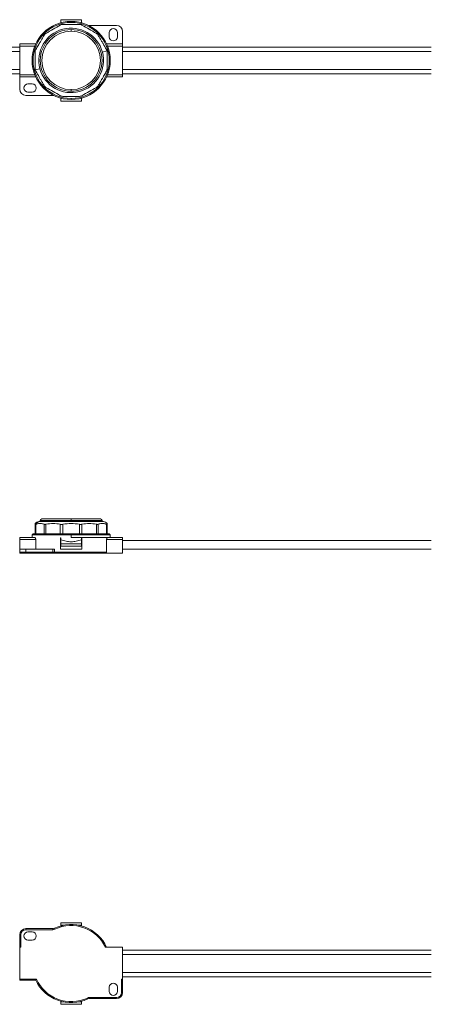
# Model space of a CAD drawing. Header units: millimetres. Extents: x -445 to 1926, y -59 to 420.
# Tile 16 of 44: x 87 to 287, y -59 to 420. Entities that reach past the tile are written whole.
import ezdxf

# ---------------------------------------------------------------- set-up
doc = ezdxf.new("R2010")
doc.units = ezdxf.units.MM
doc.linetypes.add('SLD-Solid', pattern=[0])

msp = doc.modelspace()

# ---------------------------------------------------------------- linework, layer by layer
at = {"color": 7, "linetype": 'SLD-Solid', "lineweight": 18}
for p, q in [((106.81, 419.94), (116.81, 419.94)), ((106.81, 418.49), (106.81, 419.94)), ((106.89, 418.49), (106.81, 418.49)), ((106.81, 418.47), (106.81, 418.49)), ((111.81, 418.64), (111.81, 419.14)), ((116.81, 418.49), (116.74, 418.49)), ((116.81, 419.94), (116.81, 418.49)), ((116.81, 418.49), (116.81, 418.47)), ((120.76, 417.14), (133.81, 417.14)), ((111.81, 414.34), (111.81, 415.14)), ((130.31, 413.64), (130.31, 411.64)), ((134.31, 411.64), (134.31, 413.64)), ((136.81, 414.14), (136.81, 408.14)), ((94.58, 408.14), (86.81, 408.14)), ((86.81, 407.14), (86.81, 408.14)), ((86.81, 407.14), (86.81, 393.14)), ((94.15, 407.14), (86.81, 407.14)), ((136.81, 408.14), (129.05, 408.14)), ((136.81, 407.14), (129.48, 407.14)), ((136.81, 408.14), (136.81, 407.14)), ((136.81, 407.14), (136.81, 393.14)), ((86.81, 406.64), (-63.19, 406.64)), ((86.81, 404.52), (-63.19, 404.52)), ((126.97, 404.2), (129.23, 404.81)), ((286.81, 406.64), (136.81, 406.64)), ((286.81, 404.52), (136.81, 404.52)), ((86.81, 395.77), (-63.19, 395.77)), ((-63.19, 393.64), (86.81, 393.64)), ((94.15, 393.14), (86.81, 393.14)), ((86.81, 392.14), (86.81, 393.14)), ((96.66, 396.08), (94.4, 395.48)), ((136.81, 393.14), (129.48, 393.14)), ((286.81, 395.77), (136.81, 395.77)), ((136.81, 393.64), (286.81, 393.64)), ((136.81, 393.14), (136.81, 392.14)), ((94.58, 392.14), (86.81, 392.14)), ((86.84, 386.14), (86.84, 392.14)), ((92.84, 388.7), (90.84, 388.7)), ((136.81, 392.14), (129.05, 392.14)), ((102.87, 383.14), (89.84, 383.14)), ((90.84, 384.7), (92.84, 384.7)), ((111.81, 385.94), (111.81, 385.14)), ((106.81, 381.81), (106.81, 381.79)), ((106.81, 381.79), (106.89, 381.79)), ((106.81, 380.34), (106.81, 381.79)), ((116.81, 380.34), (106.81, 380.34)), ((111.81, 381.64), (111.81, 381.14)), ((116.74, 381.79), (116.81, 381.79)), ((116.81, 381.79), (116.81, 381.81)), ((116.81, 381.79), (116.81, 380.34)), ((94.31, 169.96), (94.31, 174.53)), ((94.65, 169.96), (94.65, 174.53)), ((96.12, 175.96), (96.66, 175.96)), ((96.66, 175.96), (127.5, 175.96)), ((96.81, 176.36), (96.81, 175.96)), ((96.81, 176.36), (111.81, 176.36)), ((97.61, 177.16), (111.81, 177.16)), ((98.67, 169.96), (98.67, 174.53)), ((99.58, 169.96), (99.58, 174.53)), ((106.55, 169.96), (106.55, 174.53)), ((107.8, 169.96), (107.8, 174.53)), ((111.81, 177.16), (111.81, 176.36)), ((111.81, 177.16), (126.01, 177.16)), ((111.81, 175.96), (111.81, 176.36)), ((111.81, 176.36), (126.81, 176.36)), ((115.83, 169.96), (115.83, 174.53)), ((117.08, 169.96), (117.08, 174.53)), ((124.05, 169.96), (124.05, 174.53)), ((124.96, 169.96), (124.96, 174.53)), ((126.81, 175.96), (126.81, 176.36)), ((128.98, 169.96), (128.98, 174.53)), ((129.31, 169.96), (129.31, 174.53)), ((86.81, 167.16), (86.81, 168.16)), ((94.15, 168.16), (86.81, 168.16)), ((93.31, 169.96), (92.81, 169.46)), ((92.81, 169.46), (92.81, 168.16)), ((92.81, 169.46), (111.81, 169.46)), ((111.81, 169.96), (93.31, 169.96)), ((106.56, 162.58), (106.56, 167.83)), ((106.81, 167.83), (106.81, 166.96)), ((111.81, 169.96), (130.31, 169.96)), ((111.81, 169.96), (111.81, 169.46)), ((111.81, 168.16), (111.81, 169.46)), ((111.81, 169.46), (130.81, 169.46)), ((111.81, 168.16), (129.48, 168.16)), ((116.81, 167.83), (116.81, 166.96)), ((117.06, 162.58), (117.06, 167.83)), ((136.81, 168.16), (129.48, 168.16)), ((130.81, 169.46), (130.31, 169.96)), ((130.81, 168.16), (130.81, 169.46)), ((136.81, 168.16), (136.81, 167.16)), ((94.58, 167.16), (86.81, 167.16)), ((86.81, 167.16), (86.81, 160.46)), ((94.58, 162.46), (94.58, 167.16)), ((106.81, 164.96), (106.81, 166.96)), ((106.81, 166.96), (106.89, 166.96)), ((116.81, 164.96), (106.81, 164.96)), ((106.81, 163.96), (106.81, 164.96)), ((106.81, 163.96), (116.81, 163.96)), ((116.74, 166.96), (116.81, 166.96)), ((116.81, 166.96), (116.81, 164.96)), ((116.81, 163.96), (116.81, 164.96)), ((129.05, 160.96), (129.05, 167.16)), ((136.81, 167.16), (129.05, 167.16)), ((136.81, 167.16), (136.81, 160.46)), ((286.81, 166.71), (136.81, 166.71)), ((87.34, 160.46), (86.81, 160.46)), ((86.84, 160.96), (86.84, 162.46)), ((86.84, 162.46), (89.84, 162.46)), ((89.84, 160.96), (86.84, 160.96)), ((87.34, 160.46), (86.84, 160.96)), ((89.84, 160.46), (87.34, 160.46)), ((89.84, 160.96), (89.84, 162.46)), ((102.87, 162.46), (89.84, 162.46)), ((89.84, 160.46), (89.84, 160.96)), ((102.87, 160.96), (89.84, 160.96)), ((102.87, 160.46), (89.84, 160.46)), ((102.87, 160.96), (102.87, 162.46)), ((102.87, 162.46), (103.72, 162.46)), ((102.87, 160.46), (102.87, 160.96)), ((103.72, 160.96), (102.87, 160.96)), ((103.93, 160.46), (102.87, 160.46)), ((103.72, 160.96), (103.72, 162.46)), ((129.05, 160.96), (103.72, 160.96)), ((103.93, 160.46), (103.72, 160.96)), ((128.5, 160.46), (103.93, 160.46)), ((106.69, 162.46), (116.94, 162.46)), ((128.5, 160.46), (129.05, 160.96)), ((136.81, 160.46), (128.5, 160.46)), ((286.81, 162.46), (136.81, 162.46)), ((89.84, -22.61), (89.84, -22.11)), ((102.87, -22.11), (89.84, -22.11)), ((102.87, -22.61), (89.84, -22.61)), ((90.84, -23.67), (92.84, -23.67)), ((102.87, -22.61), (102.87, -22.11)), ((103.93, -22.37), (103.72, -21.92)), ((106.81, -19.31), (116.81, -19.31)), ((106.81, -19.31), (106.81, -20.44)), ((106.81, -20.44), (108.3, -20.44)), ((106.81, -20.44), (106.81, -20.78)), ((115.33, -20.44), (116.81, -20.44)), ((116.81, -20.44), (116.81, -19.31)), ((116.81, -20.44), (116.81, -20.78)), ((86.84, -25.11), (86.84, -31.11)), ((87.34, -25.11), (86.84, -25.11)), ((87.34, -25.11), (87.34, -31.11)), ((92.84, -27.67), (90.84, -27.67)), ((86.81, -46.61), (86.81, -31.11)), ((87.34, -31.11), (86.81, -31.11)), ((136.81, -31.11), (128.5, -31.11)), ((136.81, -46.61), (136.81, -31.11)), ((286.81, -32.61), (136.81, -32.61)), ((286.81, -34.73), (136.81, -34.73)), ((94.9, -46.61), (86.81, -46.61)), ((86.81, -47.11), (86.81, -46.61)), ((94.58, -47.11), (86.81, -47.11)), ((136.81, -46.61), (136.31, -46.61)), ((136.31, -53.11), (136.31, -46.61)), ((136.81, -47.11), (136.31, -46.61)), ((286.81, -43.48), (136.81, -43.48)), ((136.81, -45.61), (286.81, -45.61)), ((136.81, -47.11), (136.81, -46.61)), ((136.81, -53.11), (136.81, -47.11)), ((130.31, -52.61), (130.31, -50.61)), ((134.31, -50.61), (134.31, -52.61)), ((106.81, -57.78), (106.81, -57.44)), ((116.81, -57.78), (116.81, -57.44)), ((119.69, -55.85), (119.91, -56.3)), ((120.76, -55.61), (133.81, -55.61)), ((120.76, -55.61), (120.76, -56.11)), ((120.76, -56.11), (133.81, -56.11)), ((133.81, -55.61), (133.81, -56.11)), ((136.31, -53.11), (136.81, -53.11)), ((106.81, -57.78), (108.3, -57.78)), ((106.81, -57.78), (106.81, -58.91)), ((106.81, -58.91), (116.81, -58.91)), ((115.33, -57.78), (116.81, -57.78)), ((116.81, -58.91), (116.81, -57.78))]:
    msp.add_line(p, q, dxfattribs=at)
for centre, radius, start, end in [((111.81, 400.14), 19, 90, 270), ((111.81, 400.14), 18.5, 90, 270), ((111.81, 400.14), 19, 270, 90), ((111.81, 400.14), 18.5, 270, 90), ((120.76, 419.14), 2, 244.7912, 270), ((133.81, 414.14), 3, 0, 90), ((111.81, 400.14), 15.69, 15, 195), ((111.81, 400.14), 15, 90, 270), ((111.81, 400.14), 14.2, 90, 270), ((111.81, 400.14), 15, 270, 90), ((111.81, 400.14), 14.2, 270, 90), ((132.31, 413.64), 2, 0, 180), ((132.31, 411.64), 2, 180, 0), ((111.81, 400.14), 15.69, 195, 15), ((90.84, 386.7), 2, 90, 270), ((92.84, 386.7), 2, 270, 90), ((89.84, 386.14), 3, 180, 270), ((102.87, 381.14), 2, 64.7808, 90), ((97.65, 171.04), 5.15, 107.2549, 130.4986), ((98.19, 171.24), 4.96, 107.9561, 139.7861), ((97.61, 176.36), 0.8, 90, 180), ((126.01, 176.36), 0.8, 0, 90), ((125.98, 171.04), 5.15, 49.5183, 72.7451), ((89.84, -25.11), 3, 90, 180), ((89.84, -25.11), 2.5, 90, 180), ((90.84, -25.67), 2, 90, 270), ((92.84, -25.67), 2, 270, 90), ((102.87, -20.11), 2, 270, 295.2192), ((102.87, -20.11), 2.5, 270, 295.2192), ((111.81, -39.11), 19, 24.9011, 115.2192), ((111.81, -39.11), 18.5, 25.622, 115.2192), ((111.81, -39.11), 19, 204.9011, 295.2088), ((111.81, -39.11), 18.5, 203.9165, 295.2088), ((132.31, -50.61), 2, 0, 180), ((132.31, -52.61), 2, 180, 0), ((120.76, -58.11), 2.5, 90, 115.2088), ((120.76, -58.11), 2, 90, 115.2088), ((133.81, -53.11), 2.5, 270, 0), ((133.81, -53.11), 3, 270, 0)]:
    msp.add_arc(centre, radius, start, end, dxfattribs=at)
for points, knots in [([(99.58, 413.29), (100.74, 413.96), (103.06, 415.3), (105.38, 416.64), (106.55, 417.31)], [0, 0, 0, 0, 0.499632, 1, 1, 1, 1]), ([(107.8, 417.64), (109.13, 417.64), (111.81, 417.64), (114.49, 417.64), (115.83, 417.64)], [0, 0, 0, 0, 0.499933, 1, 1, 1, 1]), ([(117.08, 417.31), (118.24, 416.64), (120.57, 415.3), (122.89, 413.96), (124.05, 413.29)], [0, 0, 0, 0, 0.500234, 1, 1, 1, 1]), ([(94.65, 405.41), (94.83, 405.72), (95.19, 406.35), (95.75, 407.32), (96.36, 408.37), (97.05, 409.56), (97.84, 410.93), (98.38, 411.88), (98.67, 412.37)], [0, 0, 0, 0, 0.135419, 0.274991, 0.415244, 0.585607, 0.785782, 1, 1, 1, 1]), ([(124.96, 412.37), (125.24, 411.88), (125.79, 410.93), (126.59, 409.56), (127.65, 407.72), (128.43, 406.37), (128.98, 405.41)], [0, 0, 0, 0, 0.21393, 0.414834, 0.587057, 1, 1, 1, 1]), ([(94.31, 396.12), (94.31, 396.48), (94.31, 397.21), (94.31, 398.32), (94.31, 399.54), (94.31, 400.92), (94.31, 402.5), (94.31, 403.59), (94.31, 404.16)], [0, 0, 0, 0, 0.135414, 0.274984, 0.415234, 0.58558, 0.78576, 1, 1, 1, 1]), ([(129.23, 404.81), (129.19, 404.92), (129.13, 405.14), (129.03, 405.33), (128.98, 405.41)], [0, 0, 0, 0, 0.54545, 1, 1, 1, 1]), ([(129.31, 404.16), (129.31, 404.29), (129.3, 404.5), (129.25, 404.72), (129.23, 404.81)], [0, 0, 0, 0, 0.573868, 1, 1, 1, 1]), ([(129.31, 404.16), (129.31, 403.8), (129.31, 403.08), (129.31, 401.96), (129.31, 400.75), (129.31, 399.37), (129.31, 397.79), (129.31, 396.69), (129.31, 396.12)], [0, 0, 0, 0, 0.135414, 0.274984, 0.415234, 0.58558, 0.78576, 1, 1, 1, 1]), ([(94.31, 396.12), (94.32, 396), (94.33, 395.78), (94.38, 395.57), (94.4, 395.48)], [0, 0, 0, 0, 0.573868, 1, 1, 1, 1]), ([(94.4, 395.48), (94.44, 395.36), (94.5, 395.15), (94.6, 394.96), (94.65, 394.87)], [0, 0, 0, 0, 0.54545, 1, 1, 1, 1]), ([(98.67, 387.91), (98.39, 388.4), (97.84, 389.35), (97.04, 390.73), (95.98, 392.57), (95.2, 393.92), (94.65, 394.87)], [0, 0, 0, 0, 0.21393, 0.414834, 0.587057, 1, 1, 1, 1]), ([(128.98, 394.87), (128.8, 394.56), (128.44, 393.93), (127.88, 392.97), (127.27, 391.92), (126.58, 390.72), (125.79, 389.35), (125.24, 388.4), (124.96, 387.91)], [0, 0, 0, 0, 0.135419, 0.274991, 0.415244, 0.585607, 0.785782, 1, 1, 1, 1]), ([(106.55, 382.98), (105.38, 383.65), (103.06, 384.99), (100.74, 386.33), (99.58, 387)], [0, 0, 0, 0, 0.500234, 1, 1, 1, 1]), ([(124.05, 387), (122.89, 386.33), (120.57, 384.99), (118.24, 383.65), (117.08, 382.98)], [0, 0, 0, 0, 0.499632, 1, 1, 1, 1]), ([(115.83, 382.64), (114.49, 382.64), (111.81, 382.64), (109.14, 382.64), (107.8, 382.64)], [0, 0, 0, 0, 0.499933, 1, 1, 1, 1]), ([(94.31, 174.53), (94.31, 174.6), (94.31, 174.76), (94.31, 174.89), (94.31, 174.96), (94.31, 174.95), (94.31, 174.95)], [0, 0, 0, 0, 0.270801, 0.549911, 0.830383, 1, 1, 1, 1]), ([(94.31, 174.53), (94.32, 174.5), (94.33, 174.45), (94.38, 174.45), (94.4, 174.44)], [0, 0, 0, 0, 0.573868, 1, 1, 1, 1]), ([(94.4, 174.44), (94.44, 174.45), (94.5, 174.46), (94.6, 174.5), (94.65, 174.53)], [0, 0, 0, 0, 0.54545, 1, 1, 1, 1]), ([(98.67, 174.53), (98.39, 174.64), (97.84, 174.86), (97.04, 174.96), (95.98, 174.98), (95.2, 174.71), (94.65, 174.53)], [0, 0, 0, 0, 0.21393, 0.414834, 0.587057, 1, 1, 1, 1]), ([(106.55, 174.53), (105.38, 174.74), (103.06, 175.18), (100.74, 174.74), (99.58, 174.53)], [0, 0, 0, 0, 0.500234, 1, 1, 1, 1]), ([(115.83, 174.53), (114.49, 174.74), (111.81, 175.18), (109.14, 174.74), (107.8, 174.53)], [0, 0, 0, 0, 0.499933, 1, 1, 1, 1]), ([(124.05, 174.53), (122.89, 174.74), (120.57, 175.18), (118.24, 174.74), (117.08, 174.53)], [0, 0, 0, 0, 0.499632, 1, 1, 1, 1]), ([(128.98, 174.53), (128.8, 174.6), (128.44, 174.76), (127.88, 174.89), (127.27, 174.97), (126.58, 174.97), (125.79, 174.86), (125.24, 174.64), (124.96, 174.53)], [0, 0, 0, 0, 0.135419, 0.274991, 0.415244, 0.585607, 0.785782, 1, 1, 1, 1]), ([(129.31, 174.95), (129.31, 174.95), (129.31, 174.96), (129.31, 174.86), (129.31, 174.64), (129.31, 174.53)], [0, 0, 0, 0, 0.171076, 0.571477, 1, 1, 1, 1]), ([(94.15, 168.16), (94.21, 168.14), (94.31, 168.11), (94.43, 167.91), (94.51, 167.71), (94.55, 167.54), (94.58, 167.35), (94.58, 167.22), (94.58, 167.16)], [0, 0, 0, 0, 0.264604, 0.520092, 0.644614, 0.766769, 0.883897, 1, 1, 1, 1]), ([(106.56, 167.83), (106.57, 167.85), (106.57, 167.88), (106.59, 167.91), (106.62, 167.94), (106.65, 167.96), (106.68, 167.96), (106.69, 167.96)], [0, 0, 0, 0, 0.204476, 0.408827, 0.616694, 0.832234, 1, 1, 1, 1]), ([(106.69, 167.96), (106.7, 167.96), (106.73, 167.96), (106.77, 167.93), (106.8, 167.9), (106.81, 167.86), (106.81, 167.84), (106.81, 167.83)], [0, 0, 0, 0, 0.225045, 0.450236, 0.671063, 0.884001, 1, 1, 1, 1]), ([(116.81, 167.83), (116.82, 167.85), (116.82, 167.88), (116.84, 167.91), (116.87, 167.94), (116.9, 167.96), (116.93, 167.96), (116.94, 167.96)], [0, 0, 0, 0, 0.205142, 0.410174, 0.618314, 0.833457, 1, 1, 1, 1]), ([(116.94, 167.96), (116.95, 167.96), (116.98, 167.96), (117.02, 167.93), (117.05, 167.9), (117.06, 167.86), (117.06, 167.84), (117.06, 167.83)], [0, 0, 0, 0, 0.225402, 0.450933, 0.672395, 0.88557, 1, 1, 1, 1]), ([(129.05, 167.16), (129.05, 167.22), (129.05, 167.35), (129.08, 167.54), (129.12, 167.71), (129.19, 167.91), (129.32, 168.11), (129.42, 168.14), (129.48, 168.16)], [0, 0, 0, 0, 0.116089, 0.233231, 0.355358, 0.479908, 0.735396, 1, 1, 1, 1]), ([(106.89, 166.96), (107.71, 166.7), (109.29, 166.2), (111.81, 166), (114.34, 166.2), (115.92, 166.7), (116.74, 166.96)], [0, 0, 0, 0, 0.258504, 0.5, 0.741496, 1, 1, 1, 1]), ([(106.69, 162.46), (106.67, 162.46), (106.65, 162.46), (106.61, 162.49), (106.58, 162.52), (106.57, 162.56), (106.56, 162.58), (106.56, 162.58)], [0, 0, 0, 0, 0.225402, 0.450933, 0.672395, 0.88557, 1, 1, 1, 1]), ([(117.06, 162.58), (117.06, 162.57), (117.06, 162.54), (117.04, 162.51), (117.01, 162.48), (116.97, 162.46), (116.95, 162.46), (116.94, 162.46)], [0, 0, 0, 0, 0.204476, 0.408827, 0.616694, 0.832234, 1, 1, 1, 1]), ([(94.9, -46.61), (94.84, -46.7), (94.73, -46.87), (94.63, -47.03), (94.58, -47.11)], [0, 0, 0, 0, 0.55676, 1, 1, 1, 1])]:
    msp.add_open_spline(points, degree=3, knots=knots, dxfattribs=at)
for points in [[(107.8, 417.64), (107.58, 417.63), (107.14, 417.6), (106.74, 417.4), (106.55, 417.31)], [(117.08, 417.31), (116.89, 417.4), (116.49, 417.6), (116.05, 417.63), (115.83, 417.64)], [(99.58, 413.29), (99.4, 413.17), (99.04, 412.92), (98.79, 412.56), (98.67, 412.37)], [(124.96, 412.37), (124.84, 412.56), (124.59, 412.92), (124.23, 413.17), (124.05, 413.29)], [(94.65, 405.41), (94.55, 405.21), (94.36, 404.82), (94.33, 404.38), (94.31, 404.16)], [(128.98, 394.87), (129.08, 395.07), (129.27, 395.47), (129.3, 395.9), (129.31, 396.12)], [(98.67, 387.91), (98.79, 387.73), (99.04, 387.36), (99.4, 387.12), (99.58, 387)], [(124.05, 387), (124.23, 387.12), (124.59, 387.36), (124.84, 387.73), (124.96, 387.91)], [(106.55, 382.98), (106.74, 382.88), (107.14, 382.69), (107.58, 382.66), (107.8, 382.64)], [(115.83, 382.64), (116.05, 382.66), (116.49, 382.69), (116.89, 382.88), (117.08, 382.98)], [(98.67, 174.53), (98.79, 174.48), (99.04, 174.4), (99.4, 174.48), (99.58, 174.53)], [(106.55, 174.53), (106.74, 174.48), (107.14, 174.4), (107.58, 174.48), (107.8, 174.53)], [(115.83, 174.53), (116.05, 174.48), (116.49, 174.4), (116.89, 174.48), (117.08, 174.53)], [(124.05, 174.53), (124.23, 174.48), (124.59, 174.4), (124.84, 174.48), (124.96, 174.53)], [(128.98, 174.53), (129.08, 174.48), (129.27, 174.4), (129.3, 174.48), (129.31, 174.53)]]:
    msp.add_open_spline(points, degree=3, dxfattribs=at)

doc.saveas('drawing.dxf')
